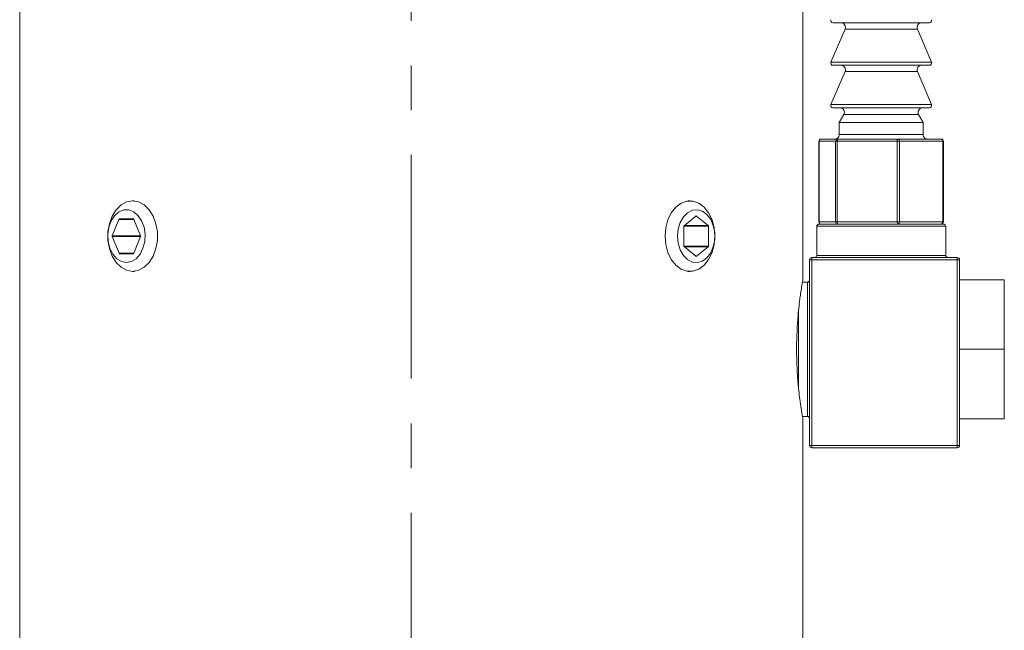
# Model space of a CAD drawing. Header units: inches. Extents: x 1 to 18.7, y 1.8 to 15.7.
# Tile 2 of 22: x 4 to 6.2, y 8.8 to 10.2. Entities that reach past the tile are written whole.
import ezdxf

# ---------------------------------------------------------------- set-up
doc = ezdxf.new("R2010")
doc.units = ezdxf.units.IN
doc.header["$MEASUREMENT"] = 0
doc.linetypes.add('CENTERX2', pattern=[0.8, 0.5, -0.1, 0.1, -0.1])
doc.layers.add('SLD-0', color=7, linetype='Continuous')

msp = doc.modelspace()

# ---------------------------------------------------------------- linework, layer by layer
at = {"color": 7, "linetype": 'Continuous', "lineweight": 15}
for p, q in [((4.0341, 10.5726), (4.0341, 8.5726)), ((5.7841, 9.601), (5.7841, 10.5726)), ((6.0667, 10.1746), (5.8514, 10.1746)), ((5.8782, 10.1607), (5.8468, 10.0866)), ((6.04, 10.1607), (5.8782, 10.1607)), ((6.0713, 10.0866), (6.04, 10.1607)), ((5.8468, 10.0866), (5.8804, 10.0866)), ((6.0667, 10.0796), (5.8514, 10.0796)), ((5.8804, 10.0866), (6.0713, 10.0866)), ((5.8782, 10.0657), (5.8468, 9.9916)), ((6.04, 10.0657), (5.8782, 10.0657)), ((6.0713, 9.9916), (6.04, 10.0657)), ((5.8468, 9.9916), (5.8804, 9.9916)), ((5.8804, 9.9916), (6.0713, 9.9916)), ((6.0667, 9.9846), (5.8514, 9.9846)), ((5.8755, 9.9696), (5.8653, 9.952)), ((6.0427, 9.9696), (5.8755, 9.9696)), ((6.0528, 9.952), (6.0427, 9.9696)), ((5.8653, 9.952), (5.8653, 9.9246)), ((6.0528, 9.952), (5.8653, 9.952)), ((6.0528, 9.9246), (6.0528, 9.952)), ((5.8653, 9.9246), (5.8934, 9.9246)), ((5.8934, 9.9246), (6.0528, 9.9246)), ((5.8199, 9.9096), (5.8199, 9.7296)), ((5.8201, 9.9096), (5.8199, 9.9096)), ((5.8571, 9.9096), (5.8201, 9.9096)), ((5.8201, 9.9096), (5.8201, 9.7296)), ((5.8249, 9.9146), (5.8619, 9.9146)), ((5.8607, 9.9096), (5.8571, 9.9096)), ((5.8571, 9.7296), (5.8571, 9.9096)), ((5.9948, 9.9096), (5.8607, 9.9096)), ((5.8607, 9.9096), (5.8607, 9.7296)), ((5.8619, 9.9146), (5.9961, 9.9146)), ((5.9948, 9.7296), (5.9948, 9.9096)), ((5.9996, 9.9096), (5.9948, 9.9096)), ((5.9961, 9.9146), (6.0932, 9.9146)), ((5.9996, 9.9096), (5.9996, 9.7296)), ((6.0968, 9.9096), (5.9996, 9.9096)), ((6.0968, 9.7296), (6.0968, 9.9096)), ((6.0982, 9.9096), (6.0968, 9.9096)), ((6.0982, 9.7296), (6.0982, 9.9096)), ((4.2904, 9.7764), (4.2865, 9.7764)), ((5.5317, 9.7764), (5.5278, 9.7764)), ((4.2557, 9.735), (4.2408, 9.6986)), ((4.2894, 9.735), (4.2557, 9.735)), ((4.2882, 9.736), (4.2569, 9.736)), ((4.3043, 9.6986), (4.2894, 9.735)), ((5.5449, 9.7425), (5.5185, 9.7209)), ((5.5449, 9.7425), (5.5463, 9.7425)), ((5.5721, 9.7215), (5.5463, 9.7425)), ((5.8201, 9.7296), (5.8199, 9.7296)), ((5.8201, 9.7296), (5.8571, 9.7296)), ((5.8201, 9.7246), (6.0981, 9.7246)), ((5.8607, 9.7296), (5.8571, 9.7296)), ((5.8607, 9.7296), (5.9948, 9.7296)), ((5.9996, 9.7296), (5.9948, 9.7296)), ((5.9996, 9.7296), (6.0968, 9.7296)), ((6.0982, 9.7296), (6.0968, 9.7296)), ((5.5178, 9.7192), (5.5178, 9.676)), ((5.5179, 9.7198), (5.5728, 9.7198)), ((5.5192, 9.7215), (5.5721, 9.7215)), ((5.5728, 9.6755), (5.5728, 9.7198)), ((5.8151, 9.7196), (5.8151, 9.6546)), ((6.1031, 9.7196), (5.8151, 9.7196)), ((6.1031, 9.6546), (6.1031, 9.7196)), ((4.3043, 9.6986), (4.2408, 9.6986)), ((4.2408, 9.6966), (4.2561, 9.6592)), ((4.3043, 9.6966), (4.2408, 9.6966)), ((4.289, 9.6592), (4.3043, 9.6966)), ((4.289, 9.6592), (4.2561, 9.6592)), ((4.2573, 9.6583), (4.2878, 9.6583)), ((5.5179, 9.6755), (5.5728, 9.6755)), ((5.5185, 9.6743), (5.5449, 9.6527)), ((5.5192, 9.6738), (5.5721, 9.6738)), ((5.5463, 9.6527), (5.5721, 9.6738)), ((5.5449, 9.6527), (5.5463, 9.6527)), ((5.7991, 9.6446), (5.8041, 9.6446)), ((5.7991, 9.2296), (5.7991, 9.6446)), ((5.8041, 9.6496), (6.1291, 9.6496)), ((5.8041, 9.6496), (5.8041, 9.6446)), ((5.8041, 9.6446), (5.8041, 9.2296)), ((6.1291, 9.6446), (5.8041, 9.6446)), ((5.8151, 9.6546), (6.1031, 9.6546)), ((6.1291, 9.6446), (6.1291, 9.6496)), ((6.1291, 9.2296), (6.1291, 9.6446)), ((6.1291, 9.6446), (6.1341, 9.6446)), ((6.1341, 9.6446), (6.1341, 9.2296)), ((4.2865, 9.6189), (4.2904, 9.6189)), ((5.5278, 9.6189), (5.5317, 9.6189)), ((5.7941, 9.5946), (5.783, 9.5946)), ((5.7941, 9.4446), (5.7941, 9.5946)), ((6.2341, 9.6001), (6.1341, 9.6001)), ((6.2341, 9.6001), (6.2341, 9.4446)), ((5.7741, 9.5295), (5.7741, 9.4446)), ((5.7741, 9.4446), (5.7741, 9.36)), ((5.7941, 9.2946), (5.7941, 9.4446)), ((6.2341, 9.4446), (6.1341, 9.4446)), ((6.2341, 9.4446), (6.2341, 9.2891)), ((5.7829, 9.2946), (5.7941, 9.2946)), ((5.7841, 8.5726), (5.7841, 9.2884)), ((6.2341, 9.2891), (6.1341, 9.2891)), ((5.7991, 9.2296), (5.8041, 9.2296)), ((5.8041, 9.2296), (6.1291, 9.2296)), ((5.8041, 9.2246), (5.8041, 9.2296)), ((6.1291, 9.2246), (5.8041, 9.2246)), ((6.1291, 9.2296), (6.1291, 9.2246)), ((6.1291, 9.2296), (6.1341, 9.2296))]:
    msp.add_line(p, q, dxfattribs=at)
at = {"color": 7, "linetype": 'Continuous', "lineweight": 15, "flags": 128}
for points in [[(4.2865, 9.6189), (4.2731, 9.6212), (4.2606, 9.6279), (4.2495, 9.6387), (4.2406, 9.6529), (4.2344, 9.6697), (4.2312, 9.6881), (4.2312, 9.7071), (4.2344, 9.7255), (4.2406, 9.7424), (4.2495, 9.7566), (4.2606, 9.7673), (4.2731, 9.7741), (4.2865, 9.7764), (4.2998, 9.7741), (4.3123, 9.7673), (4.3234, 9.7566), (4.3323, 9.7424), (4.3385, 9.7255), (4.3417, 9.7071), (4.3417, 9.6881), (4.3385, 9.6697), (4.3323, 9.6529), (4.3234, 9.6387), (4.3123, 9.6279), (4.2998, 9.6212), (4.2865, 9.6189)], [(5.476, 9.6976), (5.4777, 9.7165), (5.4824, 9.7342), (5.49, 9.7498), (5.5001, 9.7624), (5.512, 9.7712), (5.525, 9.7758), (5.5384, 9.7758), (5.5515, 9.7712), (5.5633, 9.7624), (5.5734, 9.7498), (5.581, 9.7342), (5.5858, 9.7165), (5.5874, 9.6976), (5.5858, 9.6788), (5.581, 9.661), (5.5734, 9.6454), (5.5633, 9.6328), (5.5515, 9.624), (5.5384, 9.6195), (5.525, 9.6195), (5.512, 9.624), (5.5001, 9.6328), (5.49, 9.6454), (5.4824, 9.661), (5.4777, 9.6788), (5.476, 9.6976)], [(4.2725, 9.6386), (4.2838, 9.6408), (4.2942, 9.6472), (4.3031, 9.6573), (4.3096, 9.6705), (4.3134, 9.6856), (4.3142, 9.7017), (4.3119, 9.7174), (4.3066, 9.7317), (4.2989, 9.7434), (4.2892, 9.7518), (4.2782, 9.7561), (4.2668, 9.7561), (4.2559, 9.7518), (4.2462, 9.7434), (4.2384, 9.7317), (4.2332, 9.7174), (4.2309, 9.7017), (4.2316, 9.6856), (4.2355, 9.6705), (4.242, 9.6573), (4.2508, 9.6472), (4.2613, 9.6408), (4.2725, 9.6386)], [(5.5039, 9.6976), (5.5054, 9.6817), (5.51, 9.6669), (5.5171, 9.6545), (5.5264, 9.6452), (5.5371, 9.6398), (5.5485, 9.6387), (5.5596, 9.642), (5.5697, 9.6494), (5.578, 9.6604), (5.5839, 9.6741), (5.587, 9.6896), (5.587, 9.7057), (5.5839, 9.7212), (5.578, 9.7349), (5.5697, 9.7459), (5.5596, 9.7533), (5.5485, 9.7565), (5.5371, 9.7554), (5.5264, 9.7501), (5.5171, 9.7408), (5.51, 9.7283), (5.5054, 9.7136), (5.5039, 9.6976)]]:
    msp.add_lwpolyline(points, dxfattribs=at)
at = {"color": 7, "linetype": 'Continuous', "lineweight": 15}
for centre, radius, start, end in [((5.8514, 10.1796), 0.005, 157.0723, 270), ((5.869, 10.1646), 0.01, 337.0723, 90), ((6.0492, 10.1646), 0.01, 90, 202.9277), ((6.0667, 10.1796), 0.005, 270, 22.9277), ((5.8514, 10.0846), 0.005, 157.0723, 270), ((5.869, 10.0696), 0.01, 337.0723, 90), ((6.0492, 10.0696), 0.01, 90, 202.9277), ((6.0667, 10.0846), 0.005, 270, 22.9277), ((5.8514, 9.9896), 0.005, 157.0723, 270), ((6.0667, 9.9896), 0.005, 270, 22.9277), ((5.8668, 9.9746), 0.01, 330.1419, 90), ((6.0514, 9.9746), 0.01, 90, 209.8581), ((5.8553, 9.9246), 0.01, 270, 0), ((6.0628, 9.9246), 0.01, 180, 270), ((5.8249, 9.9096), 0.005, 90, 180), ((5.825, 9.9097), 0.00491, 91.0775, 181.0384), ((5.862, 9.9097), 0.00491, 91.0775, 181.0384), ((5.8666, 9.9108), 0.00604, 140.6625, 191.183), ((6.0007, 9.9108), 0.00604, 140.6625, 191.183), ((5.9952, 9.9102), 0.00447, 352.0962, 78.8797), ((6.0932, 9.9096), 0.005, 0, 90), ((6.0924, 9.9102), 0.00447, 352.0962, 78.8797), ((4.257, 9.7346), 0.0014, 95.3927, 163.0703), ((4.2881, 9.7346), 0.0014, 16.9297, 84.6073), ((5.5456, 9.7417), 0.00106, 48.8939, 131.1061), ((5.8201, 9.7196), 0.005, 90, 180), ((5.8249, 9.7296), 0.005, 180, 270), ((5.825, 9.7295), 0.00491, 178.9616, 268.9225), ((5.862, 9.7295), 0.00491, 178.9616, 268.9225), ((5.8666, 9.7285), 0.00604, 168.817, 219.3375), ((6.0007, 9.7285), 0.00604, 168.817, 219.3375), ((5.9952, 9.729), 0.00447, 281.1203, 7.9038), ((6.0932, 9.7296), 0.005, 270, 0), ((6.0924, 9.729), 0.00447, 281.1203, 7.9038), ((6.0981, 9.7196), 0.005, 0, 90), ((5.52, 9.7193), 0.00221, 133.1769, 182.4077), ((5.5706, 9.7199), 0.00221, 357.5923, 46.8231), ((4.2433, 9.6976), 0.00268, 158.419, 201.581), ((4.3018, 9.6976), 0.00268, 338.419, 21.581), ((4.2574, 9.6596), 0.0014, 196.9297, 264.6073), ((4.2877, 9.6596), 0.0014, 275.3927, 343.0703), ((5.52, 9.6759), 0.00221, 177.5923, 226.8231), ((5.5706, 9.6754), 0.00221, 313.1769, 2.4077), ((5.5456, 9.6535), 0.00106, 228.8939, 311.1061), ((5.8041, 9.6446), 0.005, 90, 180), ((5.8101, 9.6546), 0.005, 270, 0), ((6.1081, 9.6546), 0.005, 180, 270), ((6.1291, 9.6446), 0.005, 0, 90), ((5.7941, 9.5996), 0.005, 270, 0), ((5.7941, 9.2896), 0.005, 360, 90), ((5.8041, 9.2296), 0.005, 180, 270), ((6.1291, 9.2296), 0.005, 270, 360)]:
    msp.add_arc(centre, radius, start, end, dxfattribs=at)
msp.add_open_spline([(5.784, 9.2884), (5.7841, 9.2883), (5.7841, 9.2882), (5.7838, 9.2895), (5.7833, 9.2927), (5.7823, 9.2983), (5.7812, 9.3052), (5.7798, 9.314), (5.7783, 9.3246), (5.7767, 9.3365), (5.7751, 9.3498), (5.7737, 9.3646), (5.7723, 9.3802), (5.7712, 9.3967), (5.7705, 9.4139), (5.77, 9.4313), (5.7699, 9.4489), (5.7702, 9.4663), (5.7708, 9.4833), (5.7717, 9.5), (5.7729, 9.5157), (5.7742, 9.5308), (5.7758, 9.545), (5.7773, 9.5575), (5.7789, 9.5691), (5.7804, 9.5792), (5.7817, 9.5872), (5.7828, 9.5937), (5.7836, 9.5985), (5.784, 9.6005), (5.7841, 9.6013), (5.7841, 9.601), (5.7841, 9.601)], degree=3, knots=[0, 0, 0, 0, 0.016294, 0.034441, 0.086586, 0.122115, 0.140043, 0.192474, 0.228183, 0.2462, 0.299351, 0.335568, 0.353846, 0.407051, 0.443329, 0.461643, 0.514121, 0.549895, 0.567952, 0.620062, 0.65556, 0.673471, 0.726138, 0.762011, 0.780111, 0.833396, 0.869713, 0.888045, 0.941052, 0.977196, 0.995443, 1, 1, 1, 1], dxfattribs=at)
at = {"layer": 'SLD-0', "color": 7, "linetype": 'CENTERX2', "lineweight": 0}
msp.add_line((4.9091, 11.4791), (4.9091, 6.1536), dxfattribs=at)

doc.saveas('drawing.dxf')
